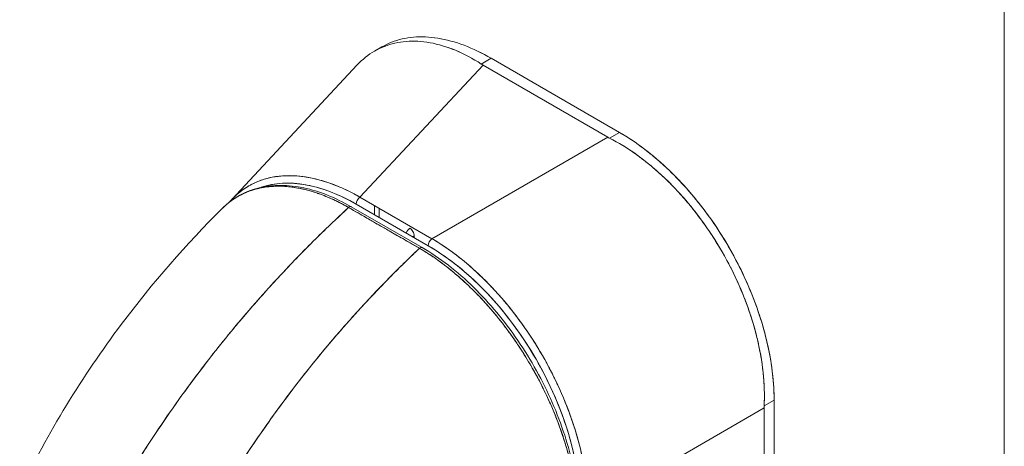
# Model space of a CAD drawing. Header units: inches. Extents: x 8 to 265, y 5 to 155.
# Tile 143 of 152: x 243.824 to 245.813, y 132.21 to 133.072. Entities that reach past the tile are written whole.
import ezdxf

# ---------------------------------------------------------------- set-up
doc = ezdxf.new("R2010")
doc.units = ezdxf.units.IN
doc.header["$LTSCALE"] = 16
doc.header["$MEASUREMENT"] = 0
doc.layers.add('Visible (ANSI)', color=7, linetype='Continuous', lineweight=5)
doc.layers.add('Visible Narrow (ANSI)', color=7, linetype='Continuous', lineweight=5)

msp = doc.modelspace()

# ---------------------------------------------------------------- linework, layer by layer
at = {"layer": 'Visible (ANSI)'}
for p, q in [((244.541, 133.0087), (244.5553, 133.0169)), ((244.5482, 133.0126), (244.5483, 133.0126)), ((244.5482, 133.0126), (244.5483, 133.0126)), ((244.7566, 132.9825), (244.7767, 132.9941)), ((244.7767, 132.9941), (244.7566, 132.9825)), ((244.7767, 132.9941), (245.0358, 132.8445)), ((245.0358, 132.8445), (244.7767, 132.9941)), ((244.2523, 132.7088), (244.5059, 132.9806)), ((244.76, 132.9804), (244.5112, 132.7137)), ((244.5112, 132.7137), (244.76, 132.9804)), ((245.0121, 132.8348), (244.76, 132.9804)), ((244.76, 132.9804), (245.0121, 132.8348)), ((244.6568, 132.6297), (245.0121, 132.8348)), ((245.0121, 132.8348), (244.6568, 132.6297)), ((245.0002, 132.828), (245.0002, 132.828)), ((245.0358, 132.8445), (245.0157, 132.8328)), ((245.0157, 132.8328), (245.0358, 132.8445)), ((244.4644, 132.7366), (244.4644, 132.7366)), ((244.4644, 132.7366), (244.4644, 132.7366)), ((244.4206, 132.7233), (244.4206, 132.7233)), ((244.4644, 132.7193), (244.4644, 132.7193)), ((244.4644, 132.7193), (244.4644, 132.7193)), ((244.4876, 132.7263), (244.4876, 132.7263)), ((244.4876, 132.7083), (244.4876, 132.7083)), ((244.4965, 132.7218), (244.4965, 132.7218)), ((244.4965, 132.7218), (244.4965, 132.7218)), ((244.6568, 132.6297), (244.5112, 132.7137)), ((244.6316, 132.6103), (244.4885, 132.6927)), ((244.637, 132.6118), (244.4938, 132.6942)), ((244.4965, 132.7035), (244.4965, 132.7035)), ((244.4965, 132.7035), (244.4965, 132.7035)), ((244.5039, 132.6994), (244.6494, 132.6153)), ((244.541, 132.6965), (244.541, 132.6779)), ((244.5499, 132.6728), (244.5499, 132.6914)), ((244.6212, 132.6316), (244.6212, 132.6354)), ((244.6332, 132.6114), (244.6332, 132.6114)), ((244.6332, 132.6114), (244.6332, 132.6114)), ((244.1824, 132.3551), (244.1824, 132.3551)), ((244.1824, 132.3551), (244.1824, 132.3551)), ((244.1715, 132.3406), (244.1715, 132.3406)), ((245.3481, 132.3036), (245.328, 132.292)), ((245.328, 132.292), (245.3481, 132.3036)), ((245.3481, 132.3036), (245.3481, 131.7427)), ((245.3481, 131.7427), (245.3481, 132.3036)), ((244.9726, 132.0827), (245.3279, 132.2878)), ((245.3279, 132.2878), (244.9726, 132.0827)), ((245.3071, 132.2758), (245.3071, 132.2758)), ((245.316, 132.281), (245.316, 132.281)), ((245.316, 132.281), (245.316, 132.281)), ((245.3279, 131.7318), (245.3279, 132.2878)), ((245.3279, 132.2878), (245.3279, 131.7318)), ((245.2626, 132.2501), (245.2626, 132.2501)), ((245.2537, 132.245), (245.2537, 132.245))]:
    msp.add_line(p, q, dxfattribs=at)
msp.add_arc((244.6835, 132.5994), 0.0126, 168.4564, 168.5304, dxfattribs=at)
for centre, major_axis, ratio, start_param, end_param in [((244.8184, 133.0141), (0.0826, 0), 0.577355, 3.865722, 3.926798), ((244.8184, 133.0141), (0.0826, 0), 0.57735, 3.865727, 3.92681), ((245.0704, 132.8685), (0.0826, 0), 0.57735, 3.927172, 3.988254), ((245.0704, 132.8685), (0.0826, 0), 0.577356, 3.927168, 3.98825), ((244.5134, 132.3283), (0.2272, -0.3936), 0.560192, 2.371278, 3.031947), ((244.5128, 132.7045), (-0.0063, -0.0109), 0.57735, 4.101524, 5.497786), ((244.49, 132.6877), (0.00377, 0.00655), 0.578069, 0.000232, 1.080202), ((244.49, 132.6877), (0.00377, 0.00655), 0.578086, 0, 1.080278), ((244.6123, 132.6405), (0.0063, 0.0109), 0.57735, 0.785398, 1.830526), ((244.6123, 132.6405), (0.0126, 0), 0.57735, 5.126089, 5.497787), ((244.6583, 132.6205), (0.0063, 0.0109), 0.57735, 0.959931, 2.356194), ((244.6332, 132.6053), (0.00377, 0.00655), 0.578101, 0, 1.080175), ((244.6332, 132.6053), (0.00377, 0.00655), 0.578086, 6.282961, 7.363471), ((244.6399, 132.2553), (-0.2205, 0.3819), 0.595034, 3.942074, 5.482703), ((244.6835, 132.5994), (-0.0063, -0.0109), 0.57735, 5.061827, 5.062973), ((245.3863, 132.3215), (-0.0413, -0.0715), 0.57735, 5.436524, 5.497606), ((245.3863, 132.3215), (-0.0413, -0.0715), 0.577355, 5.436527, 5.49761)]:
    msp.add_ellipse(centre, major_axis=major_axis, ratio=ratio, start_param=start_param, end_param=end_param, dxfattribs=at)
for points, knots in [([(244.5059, 132.9806), (244.5112, 132.9863), (244.5168, 132.9915), (244.5227, 132.9962), (244.5344, 133.0055), (244.5471, 133.0129), (244.5609, 133.0182), (244.5746, 133.0236), (244.5893, 133.0269), (244.6047, 133.0281), (244.6202, 133.0294), (244.6363, 133.0285), (244.653, 133.0255), (244.6697, 133.0226), (244.6869, 133.0175), (244.7042, 133.0103), (244.7216, 133.0031), (244.7391, 132.9938), (244.7566, 132.9825)], [0.3882584, 0.3882584, 0.3882584, 0.3882584, 0.4444444, 0.4444444, 0.4444444, 0.5555556, 0.5555556, 0.5555556, 0.6666667, 0.6666667, 0.6666667, 0.7777778, 0.7777778, 0.7777778, 0.8888889, 0.8888889, 0.8888889, 1, 1, 1, 1]), ([(244.7566, 132.9825), (244.7392, 132.9937), (244.7217, 133.003), (244.7044, 133.0102), (244.6869, 133.0175), (244.6697, 133.0226), (244.6529, 133.0255), (244.6529, 133.0256), (244.6529, 133.0256), (244.6529, 133.0256), (244.6362, 133.0285), (244.6201, 133.0294), (244.6047, 133.0281), (244.6047, 133.0281), (244.6047, 133.0281), (244.6046, 133.0281), (244.5892, 133.0269), (244.5746, 133.0236), (244.561, 133.0183), (244.5609, 133.0183), (244.5609, 133.0182), (244.5608, 133.0182), (244.5471, 133.0129), (244.5344, 133.0055), (244.5227, 132.9962), (244.5227, 132.9962), (244.5226, 132.9962), (244.5226, 132.9961), (244.5167, 132.9914), (244.5112, 132.9863), (244.5059, 132.9806)], [0, 0, 0, 0, 0.1108364, 0.1108364, 0.1108364, 0.2222222, 0.2222222, 0.2222222, 0.2223767, 0.2223767, 0.2223767, 0.3330931, 0.3330931, 0.3330931, 0.3333333, 0.3333333, 0.3333333, 0.4440371, 0.4440371, 0.4440371, 0.4444444, 0.4444444, 0.4444444, 0.5555556, 0.5555556, 0.5555556, 0.5559572, 0.5559572, 0.5559572, 0.6119124, 0.6119124, 0.6119124, 0.6119124]), ([(244.5553, 133.0169), (244.5617, 133.0206), (244.5684, 133.0238), (244.5753, 133.0266), (244.5891, 133.0319), (244.6039, 133.0353), (244.6195, 133.0367), (244.6352, 133.038), (244.6516, 133.0374), (244.6686, 133.0347), (244.6859, 133.0319), (244.7037, 133.0271), (244.7218, 133.0203), (244.7399, 133.0135), (244.7583, 133.0047), (244.7767, 132.9941)], [0.5, 0.5, 0.5, 0.5, 0.5552985, 0.5552985, 0.5552985, 0.6652244, 0.6652244, 0.6652244, 0.7756204, 0.7756204, 0.7756204, 0.8877415, 0.8877415, 0.8877415, 1, 1, 1, 1]), ([(244.5553, 133.0169), (244.5616, 133.0206), (244.5683, 133.0238), (244.5752, 133.0265), (244.589, 133.0319), (244.6038, 133.0353), (244.6195, 133.0367), (244.6352, 133.038), (244.6516, 133.0374), (244.6688, 133.0346), (244.686, 133.0319), (244.7038, 133.0271), (244.7218, 133.0203), (244.7399, 133.0135), (244.7581, 133.0048), (244.7767, 132.9941)], [0.5000393, 0.5000393, 0.5000393, 0.5000393, 0.5555556, 0.5555556, 0.5555556, 0.6666667, 0.6666667, 0.6666667, 0.7777778, 0.7777778, 0.7777778, 0.8888889, 0.8888889, 0.8888889, 1, 1, 1, 1]), ([(245.328, 132.292), (245.3289, 132.3095), (245.3286, 132.3276), (245.3272, 132.346), (245.3269, 132.3505), (245.3264, 132.3552), (245.3259, 132.3598), (245.3245, 132.3737), (245.3223, 132.3878), (245.3196, 132.402), (245.3178, 132.4113), (245.3158, 132.4206), (245.3135, 132.43), (245.3111, 132.4397), (245.3085, 132.4494), (245.3056, 132.4591), (245.3014, 132.473), (245.2968, 132.4869), (245.2916, 132.5006), (245.2897, 132.5058), (245.2877, 132.511), (245.2856, 132.5161), (245.2783, 132.5342), (245.2701, 132.5522), (245.2611, 132.5699), (245.2607, 132.5706), (245.2604, 132.5714), (245.26, 132.5721), (245.2505, 132.5906), (245.2402, 132.6087), (245.2292, 132.6263), (245.2271, 132.6295), (245.2251, 132.6327), (245.223, 132.6359), (245.2138, 132.6501), (245.204, 132.6639), (245.1939, 132.6773), (245.1888, 132.6839), (245.1836, 132.6905), (245.1783, 132.6969), (245.171, 132.7058), (245.1635, 132.7144), (245.1559, 132.7228), (245.1468, 132.7327), (245.1375, 132.7422), (245.128, 132.7513), (245.1236, 132.7555), (245.1192, 132.7596), (245.1148, 132.7636), (245.1013, 132.7756), (245.0875, 132.7869), (245.0734, 132.7972), (245.0719, 132.7983), (245.0703, 132.7994), (245.0687, 132.8005), (245.0514, 132.8128), (245.0337, 132.8236), (245.0157, 132.8328)], [0, 0, 0, 0, 0.088873, 0.088873, 0.088873, 0.111111, 0.111111, 0.111111, 0.178162, 0.178162, 0.178162, 0.222222, 0.222222, 0.222222, 0.267931, 0.267931, 0.267931, 0.333333, 0.333333, 0.333333, 0.357816, 0.357816, 0.357816, 0.444444, 0.444444, 0.444444, 0.448135, 0.448135, 0.448135, 0.538943, 0.538943, 0.538943, 0.555556, 0.555556, 0.555556, 0.629644, 0.629644, 0.629644, 0.666667, 0.666667, 0.666667, 0.717569, 0.717569, 0.717569, 0.777778, 0.777778, 0.777778, 0.805438, 0.805438, 0.805438, 0.888889, 0.888889, 0.888889, 0.898091, 0.898091, 0.898091, 1, 1, 1, 1]), ([(245.0157, 132.8328), (245.0354, 132.8228), (245.0547, 132.8108), (245.0735, 132.7971), (245.0923, 132.7834), (245.1105, 132.7681), (245.128, 132.7513), (245.1455, 132.7345), (245.1623, 132.7163), (245.1782, 132.697), (245.1941, 132.6777), (245.2091, 132.6573), (245.223, 132.636), (245.2368, 132.6147), (245.2496, 132.5925), (245.2611, 132.5698), (245.2726, 132.5472), (245.2829, 132.5239), (245.2916, 132.5005), (245.3004, 132.4771), (245.3078, 132.4535), (245.3135, 132.4299), (245.3193, 132.4064), (245.3235, 132.3829), (245.3259, 132.3598), (245.3284, 132.3367), (245.3291, 132.314), (245.328, 132.292)], [0, 0, 0, 0, 0.111111, 0.111111, 0.111111, 0.222222, 0.222222, 0.222222, 0.333333, 0.333333, 0.333333, 0.444444, 0.444444, 0.444444, 0.555556, 0.555556, 0.555556, 0.666667, 0.666667, 0.666667, 0.777778, 0.777778, 0.777778, 0.888889, 0.888889, 0.888889, 1, 1, 1, 1]), ([(245.0358, 132.8445), (245.0527, 132.8347), (245.0696, 132.8234), (245.0863, 132.8107), (245.1014, 132.7992), (245.1163, 132.7865), (245.1309, 132.7729), (245.1446, 132.76), (245.158, 132.7461), (245.171, 132.7315), (245.184, 132.717), (245.1965, 132.7017), (245.2084, 132.6857), (245.2207, 132.6693), (245.2325, 132.6522), (245.2435, 132.6345), (245.2545, 132.6169), (245.2648, 132.5988), (245.2743, 132.5804), (245.2838, 132.562), (245.2925, 132.5434), (245.3002, 132.5245), (245.308, 132.5057), (245.3149, 132.4868), (245.3209, 132.4679), (245.3269, 132.449), (245.3319, 132.4301), (245.3359, 132.4114), (245.34, 132.3927), (245.343, 132.3743), (245.3451, 132.3563), (245.3471, 132.3382), (245.3481, 132.3206), (245.3481, 132.3036)], [0, 0, 0, 0, 0.103179, 0.103179, 0.103179, 0.19641, 0.19641, 0.19641, 0.284272, 0.284272, 0.284272, 0.371718, 0.371718, 0.371718, 0.461564, 0.461564, 0.461564, 0.551364, 0.551364, 0.551364, 0.640801, 0.640801, 0.640801, 0.730189, 0.730189, 0.730189, 0.82001, 0.82001, 0.82001, 0.909949, 0.909949, 0.909949, 1, 1, 1, 1]), ([(245.0358, 132.8445), (245.0544, 132.8337), (245.0726, 132.8214), (245.0906, 132.8074), (245.1087, 132.7933), (245.1265, 132.7776), (245.1437, 132.7605), (245.1608, 132.7434), (245.1773, 132.725), (245.193, 132.7056), (245.2087, 132.6861), (245.2235, 132.6656), (245.2373, 132.6443), (245.2511, 132.6229), (245.2639, 132.6008), (245.2754, 132.5782), (245.287, 132.5556), (245.2974, 132.5324), (245.3064, 132.5092), (245.3154, 132.4859), (245.3231, 132.4624), (245.3293, 132.439), (245.3355, 132.4156), (245.3402, 132.3922), (245.3434, 132.3696), (245.3465, 132.347), (245.3481, 132.325), (245.3481, 132.3036)], [0, 0, 0, 0, 0.111111, 0.111111, 0.111111, 0.222222, 0.222222, 0.222222, 0.333333, 0.333333, 0.333333, 0.444444, 0.444444, 0.444444, 0.555556, 0.555556, 0.555556, 0.666667, 0.666667, 0.666667, 0.777778, 0.777778, 0.777778, 0.888889, 0.888889, 0.888889, 1, 1, 1, 1]), ([(244.5112, 132.7137), (244.4924, 132.7245), (244.4736, 132.7333), (244.4553, 132.7401), (244.4369, 132.7469), (244.419, 132.7517), (244.4016, 132.7544), (244.3843, 132.7571), (244.3676, 132.7577), (244.3517, 132.7563), (244.3359, 132.7549), (244.3209, 132.7514), (244.3069, 132.746), (244.293, 132.7405), (244.2801, 132.7331), (244.2684, 132.7237), (244.2626, 132.7191), (244.2571, 132.714), (244.252, 132.7084)], [0, 0, 0, 0, 0.1111111, 0.1111111, 0.1111111, 0.2222222, 0.2222222, 0.2222222, 0.3333333, 0.3333333, 0.3333333, 0.4444444, 0.4444444, 0.4444444, 0.5555556, 0.5555556, 0.5555556, 0.6106959, 0.6106959, 0.6106959, 0.6106959]), ([(244.252, 132.7084), (244.2548, 132.7115), (244.2577, 132.7144), (244.2607, 132.7171), (244.264, 132.7202), (244.2674, 132.723), (244.2709, 132.7257), (244.2744, 132.7284), (244.278, 132.7309), (244.2817, 132.7332), (244.2834, 132.7343), (244.2851, 132.7353), (244.2868, 132.7363), (244.2889, 132.7375), (244.291, 132.7387), (244.2932, 132.7398), (244.2971, 132.7418), (244.3011, 132.7436), (244.3052, 132.7453), (244.3093, 132.7469), (244.3134, 132.7484), (244.3177, 132.7497), (244.322, 132.751), (244.3263, 132.7522), (244.3308, 132.7531), (244.3352, 132.7541), (244.3398, 132.7549), (244.3444, 132.7555), (244.349, 132.7561), (244.3536, 132.7565), (244.3584, 132.7568), (244.3632, 132.757), (244.368, 132.7571), (244.3729, 132.757), (244.3778, 132.7569), (244.3827, 132.7566), (244.3877, 132.7561), (244.3884, 132.7561), (244.3891, 132.756), (244.3897, 132.7559), (244.3941, 132.7555), (244.3985, 132.7549), (244.4029, 132.7542), (244.4081, 132.7534), (244.4133, 132.7523), (244.4185, 132.7512), (244.4237, 132.75), (244.429, 132.7486), (244.4343, 132.7471), (244.4397, 132.7455), (244.445, 132.7438), (244.4504, 132.7419), (244.4558, 132.74), (244.4613, 132.7379), (244.4667, 132.7357), (244.4722, 132.7334), (244.4777, 132.731), (244.4832, 132.7284), (244.4887, 132.7258), (244.4943, 132.723), (244.4998, 132.72), (244.5036, 132.718), (244.5074, 132.7159), (244.5112, 132.7137)], [0.3905406, 0.3905406, 0.3905406, 0.3905406, 0.4203668, 0.4203668, 0.4203668, 0.4528349, 0.4528349, 0.4528349, 0.4852879, 0.4852879, 0.4852879, 0.5, 0.5, 0.5, 0.5177401, 0.5177401, 0.5177401, 0.550195, 0.550195, 0.550195, 0.5826627, 0.5826627, 0.5826627, 0.6151545, 0.6151545, 0.6151545, 0.6476861, 0.6476861, 0.6476861, 0.6802665, 0.6802665, 0.6802665, 0.7129059, 0.7129059, 0.7129059, 0.7456178, 0.7456178, 0.7456178, 0.75, 0.75, 0.75, 0.7784088, 0.7784088, 0.7784088, 0.8112784, 0.8112784, 0.8112784, 0.8442369, 0.8442369, 0.8442369, 0.8772913, 0.8772913, 0.8772913, 0.9104457, 0.9104457, 0.9104457, 0.9437053, 0.9437053, 0.9437053, 0.9770768, 0.9770768, 0.9770768, 1, 1, 1, 1]), ([(244.2331, 132.6908), (244.2344, 132.692), (244.2356, 132.6932), (244.2369, 132.6944), (244.2403, 132.6975), (244.2437, 132.7004), (244.2472, 132.7032), (244.2524, 132.7072), (244.2577, 132.7108), (244.2631, 132.714), (244.2706, 132.7184), (244.2783, 132.7221), (244.286, 132.725), (244.2882, 132.7258), (244.2903, 132.7266), (244.2924, 132.7273), (244.3031, 132.7308), (244.3136, 132.7331), (244.324, 132.7344), (244.3244, 132.7344), (244.3248, 132.7345), (244.3252, 132.7345), (244.3357, 132.7357), (244.3462, 132.736), (244.3564, 132.7355), (244.3586, 132.7354), (244.3608, 132.7353), (244.363, 132.7351), (244.3717, 132.7344), (244.3801, 132.7332), (244.3884, 132.7316), (244.3918, 132.731), (244.3952, 132.7303), (244.3986, 132.7295), (244.4054, 132.7279), (244.4122, 132.726), (244.4187, 132.7239), (244.4231, 132.7225), (244.4273, 132.7211), (244.4315, 132.7195), (244.4365, 132.7177), (244.4414, 132.7158), (244.4461, 132.7138), (244.4514, 132.7116), (244.4565, 132.7093), (244.4616, 132.7069), (244.4643, 132.7056), (244.467, 132.7042), (244.4697, 132.7029), (244.4764, 132.6995), (244.4829, 132.6959), (244.4885, 132.6927)], [0.3280869, 0.3280869, 0.3280869, 0.3280869, 0.3378724, 0.3378724, 0.3378724, 0.3636364, 0.3636364, 0.3636364, 0.4015229, 0.4015229, 0.4015229, 0.4545455, 0.4545455, 0.4545455, 0.4693394, 0.4693394, 0.4693394, 0.5426566, 0.5426566, 0.5426566, 0.5454545, 0.5454545, 0.5454545, 0.6201601, 0.6201601, 0.6201601, 0.6363636, 0.6363636, 0.6363636, 0.7005689, 0.7005689, 0.7005689, 0.7272727, 0.7272727, 0.7272727, 0.7817474, 0.7817474, 0.7817474, 0.8181818, 0.8181818, 0.8181818, 0.861421, 0.861421, 0.861421, 0.9090909, 0.9090909, 0.9090909, 0.9347795, 0.9347795, 0.9347795, 1, 1, 1, 1]), ([(244.4885, 132.6927), (244.4876, 132.6932), (244.4868, 132.6937), (244.4859, 132.6942), (244.4849, 132.6947), (244.4839, 132.6953), (244.4829, 132.6958), (244.4818, 132.6965), (244.4807, 132.6971), (244.4796, 132.6977), (244.4784, 132.6983), (244.4772, 132.699), (244.476, 132.6996), (244.4748, 132.7003), (244.4735, 132.7009), (244.4722, 132.7016), (244.4708, 132.7023), (244.4695, 132.703), (244.4681, 132.7037), (244.4667, 132.7044), (244.4653, 132.7051), (244.4638, 132.7058), (244.4622, 132.7066), (244.4607, 132.7073), (244.4591, 132.7081), (244.4573, 132.7089), (244.4555, 132.7097), (244.4538, 132.7105), (244.4518, 132.7114), (244.4498, 132.7123), (244.4478, 132.7131), (244.4455, 132.7141), (244.4433, 132.715), (244.441, 132.7159), (244.4384, 132.717), (244.4358, 132.718), (244.4333, 132.7189), (244.431, 132.7198), (244.4288, 132.7206), (244.4265, 132.7213), (244.4259, 132.7216), (244.4253, 132.7218), (244.4246, 132.722), (244.4215, 132.723), (244.4184, 132.724), (244.4153, 132.725), (244.412, 132.726), (244.4086, 132.7269), (244.4053, 132.7278), (244.4017, 132.7288), (244.3981, 132.7296), (244.3945, 132.7304), (244.3906, 132.7312), (244.3868, 132.732), (244.383, 132.7326), (244.3788, 132.7333), (244.3747, 132.7339), (244.3706, 132.7344), (244.3694, 132.7345), (244.3681, 132.7346), (244.3669, 132.7348), (244.3637, 132.7351), (244.3605, 132.7353), (244.3573, 132.7355), (244.3525, 132.7357), (244.3477, 132.7358), (244.343, 132.7357), (244.3378, 132.7356), (244.3327, 132.7353), (244.3277, 132.7348), (244.3223, 132.7342), (244.3171, 132.7334), (244.3119, 132.7324), (244.3117, 132.7324), (244.3116, 132.7324), (244.3114, 132.7323), (244.3056, 132.7312), (244.2999, 132.7297), (244.2944, 132.7279), (244.2883, 132.726), (244.2824, 132.7237), (244.2767, 132.7211), (244.2722, 132.719), (244.2679, 132.7168), (244.2637, 132.7143), (244.2619, 132.7133), (244.2601, 132.7122), (244.2583, 132.711), (244.2518, 132.7069), (244.2456, 132.7022), (244.2397, 132.697), (244.2375, 132.695), (244.2353, 132.6929), (244.2331, 132.6908)], [0, 0, 0, 0, 0.0051535, 0.0051535, 0.0051535, 0.011125, 0.011125, 0.011125, 0.0177599, 0.0177599, 0.0177599, 0.024968, 0.024968, 0.024968, 0.0326646, 0.0326646, 0.0326646, 0.0407909, 0.0407909, 0.0407909, 0.0494929, 0.0494929, 0.0494929, 0.0590435, 0.0590435, 0.0590435, 0.0697173, 0.0697173, 0.0697173, 0.0817898, 0.0817898, 0.0817898, 0.0955416, 0.0955416, 0.0955416, 0.1112568, 0.1112568, 0.1112568, 0.125, 0.125, 0.125, 0.1288152, 0.1288152, 0.1288152, 0.1479502, 0.1479502, 0.1479502, 0.1687359, 0.1687359, 0.1687359, 0.1911746, 0.1911746, 0.1911746, 0.2155136, 0.2155136, 0.2155136, 0.2420183, 0.2420183, 0.2420183, 0.25, 0.25, 0.25, 0.2709744, 0.2709744, 0.2709744, 0.3027382, 0.3027382, 0.3027382, 0.3376886, 0.3376886, 0.3376886, 0.375, 0.375, 0.375, 0.3761252, 0.3761252, 0.3761252, 0.4181661, 0.4181661, 0.4181661, 0.4642343, 0.4642343, 0.4642343, 0.5, 0.5, 0.5, 0.515243, 0.515243, 0.515243, 0.571952, 0.571952, 0.571952, 0.5935671, 0.5935671, 0.5935671, 0.5935671]), ([(244.2349, 132.6925), (244.2552, 132.7121), (244.2802, 132.7258), (244.3354, 132.7392), (244.3663, 132.7391), (244.4291, 132.7257), (244.4617, 132.7127), (244.4938, 132.6943)], [0.016279, 0.016279, 0.016279, 0.016279, 0.569131, 0.569131, 1.123634, 1.123634, 1.661147, 1.661147, 1.661147, 1.661147]), ([(244.3117, 132.7334), (244.3235, 132.7374), (244.3361, 132.7401), (244.3492, 132.7412), (244.3646, 132.7426), (244.3808, 132.7419), (244.3976, 132.7392), (244.4145, 132.7366), (244.4319, 132.7319), (244.4497, 132.7252), (244.4674, 132.7186), (244.4854, 132.71), (244.5039, 132.6994)], [0.5716444, 0.5716444, 0.5716444, 0.5716444, 0.6666667, 0.6666667, 0.6666667, 0.7777778, 0.7777778, 0.7777778, 0.8888889, 0.8888889, 0.8888889, 1, 1, 1, 1]), ([(243.8239, 132.1182), (243.8803, 132.238), (243.9509, 132.3523), (244.0921, 132.5406), (244.161, 132.6192), (244.2331, 132.6908)], [0.002183, 0.002183, 0.002183, 0.002183, 1.578214, 1.578214, 2.853769, 2.853769, 2.853769, 2.853769]), ([(244.4885, 132.6927), (244.4527, 132.6599), (244.4185, 132.6266), (244.3859, 132.593), (244.3534, 132.5595), (244.3225, 132.5257), (244.2932, 132.492), (244.2639, 132.4583), (244.2362, 132.4247), (244.2102, 132.3913), (244.1841, 132.358), (244.1596, 132.325), (244.1367, 132.2924), (244.1137, 132.2599), (244.0923, 132.2279), (244.0723, 132.1965), (244.0623, 132.1808), (244.0527, 132.1652), (244.0434, 132.1499)], [0, 0, 0, 0, 0.181782, 0.181782, 0.181782, 0.363564, 0.363564, 0.363564, 0.545346, 0.545346, 0.545346, 0.727128, 0.727128, 0.727128, 0.90891, 0.90891, 0.90891, 1, 1, 1, 1]), ([(244.0434, 132.1499), (244.0561, 132.1709), (244.0695, 132.1923), (244.0835, 132.2139), (244.0976, 132.2357), (244.1124, 132.2577), (244.128, 132.28), (244.1435, 132.3023), (244.1597, 132.3248), (244.1767, 132.3475), (244.1937, 132.3703), (244.2114, 132.3932), (244.2299, 132.4162), (244.2484, 132.4392), (244.2676, 132.4624), (244.2876, 132.4855), (244.3076, 132.5087), (244.3284, 132.5319), (244.3499, 132.5551), (244.3715, 132.5783), (244.3938, 132.6014), (244.4169, 132.6244), (244.44, 132.6473), (244.4638, 132.6701), (244.4885, 132.6927)], [0, 0, 0, 0, 0.12462, 0.12462, 0.12462, 0.249674, 0.249674, 0.249674, 0.374729, 0.374729, 0.374729, 0.499784, 0.499784, 0.499784, 0.624839, 0.624839, 0.624839, 0.749894, 0.749894, 0.749894, 0.874949, 0.874949, 0.874949, 1, 1, 1, 1]), ([(244.4885, 132.6927), (244.5026, 132.6845), (244.5136, 132.6782), (244.5224, 132.6732), (244.5311, 132.6681), (244.5376, 132.6644), (244.5428, 132.6614), (244.5479, 132.6585), (244.5518, 132.6563), (244.5552, 132.6543), (244.5586, 132.6523), (244.5615, 132.6506), (244.5649, 132.6487), (244.5683, 132.6467), (244.5722, 132.6445), (244.5773, 132.6415), (244.5825, 132.6385), (244.589, 132.6348), (244.5977, 132.6298), (244.6065, 132.6247), (244.6175, 132.6184), (244.6316, 132.6103)], [0, 0, 0, 0, 0.142857, 0.142857, 0.142857, 0.285714, 0.285714, 0.285714, 0.428571, 0.428571, 0.428571, 0.571429, 0.571429, 0.571429, 0.714286, 0.714286, 0.714286, 0.857143, 0.857143, 0.857143, 1, 1, 1, 1]), ([(244.6123, 132.6508), (244.6134, 132.6501), (244.6145, 132.6492), (244.6156, 132.6481), (244.6167, 132.647), (244.6177, 132.6456), (244.6185, 132.6442), (244.6194, 132.6428), (244.62, 132.6412), (244.6205, 132.6397), (244.621, 132.6382), (244.6212, 132.6367), (244.6212, 132.6354)], [0, 0, 0, 0, 0.25, 0.25, 0.25, 0.5, 0.5, 0.5, 0.75, 0.75, 0.75, 1, 1, 1, 1]), ([(244.6568, 132.6297), (244.6611, 132.6272), (244.6654, 132.6246), (244.6696, 132.6219), (244.6751, 132.6184), (244.6806, 132.6148), (244.6861, 132.6111), (244.6916, 132.6073), (244.697, 132.6034), (244.7024, 132.5993), (244.7078, 132.5953), (244.7132, 132.5911), (244.7186, 132.5867), (244.7239, 132.5824), (244.7293, 132.5779), (244.7345, 132.5733), (244.7398, 132.5687), (244.745, 132.564), (244.7502, 132.5591), (244.7554, 132.5543), (244.7606, 132.5493), (244.7657, 132.5442), (244.7696, 132.5402), (244.7735, 132.5362), (244.7774, 132.5321), (244.7785, 132.5309), (244.7796, 132.5297), (244.7808, 132.5285), (244.7857, 132.5232), (244.7907, 132.5178), (244.7955, 132.5122), (244.8004, 132.5067), (244.8052, 132.501), (244.8099, 132.4953), (244.8146, 132.4895), (244.8192, 132.4837), (244.8238, 132.4778), (244.8284, 132.4718), (244.8329, 132.4658), (244.8373, 132.4597), (244.8417, 132.4536), (244.8461, 132.4474), (244.8503, 132.4412), (244.8546, 132.4349), (244.8587, 132.4286), (244.8628, 132.4222), (244.8669, 132.4158), (244.8708, 132.4093), (244.8747, 132.4028), (244.8765, 132.3998), (244.8782, 132.3969), (244.88, 132.3939), (244.882, 132.3903), (244.8841, 132.3867), (244.8861, 132.383), (244.8898, 132.3764), (244.8934, 132.3697), (244.8969, 132.363), (244.9004, 132.3562), (244.9037, 132.3495), (244.907, 132.3426), (244.9103, 132.3358), (244.9135, 132.329), (244.9165, 132.3221), (244.9196, 132.3152), (244.9225, 132.3083), (244.9253, 132.3014), (244.9282, 132.2944), (244.9309, 132.2875), (244.9335, 132.2805), (244.9361, 132.2736), (244.9385, 132.2666), (244.9409, 132.2596), (244.9432, 132.2527), (244.9455, 132.2457), (244.9476, 132.2387), (244.9478, 132.2378), (244.9481, 132.2368), (244.9484, 132.2359), (244.9502, 132.2299), (244.9519, 132.2238), (244.9535, 132.2178), (244.9553, 132.2108), (244.9571, 132.2039), (244.9586, 132.197), (244.9602, 132.1901), (244.9617, 132.1832), (244.963, 132.1763), (244.9643, 132.1694), (244.9655, 132.1626), (244.9666, 132.1558), (244.9676, 132.149), (244.9686, 132.1422), (244.9693, 132.1355), (244.9701, 132.1288), (244.9708, 132.1221), (244.9713, 132.1155), (244.9718, 132.1089), (244.9721, 132.1024), (244.9723, 132.0959), (244.9725, 132.0915), (244.9726, 132.087), (244.9726, 132.0827)], [0, 0, 0, 0, 0.026039, 0.026039, 0.026039, 0.0594, 0.0594, 0.0594, 0.09265, 0.09265, 0.09265, 0.125794, 0.125794, 0.125794, 0.15884, 0.15884, 0.15884, 0.191791, 0.191791, 0.191791, 0.224653, 0.224653, 0.224653, 0.25, 0.25, 0.25, 0.257436, 0.257436, 0.257436, 0.290141, 0.290141, 0.290141, 0.322775, 0.322775, 0.322775, 0.35535, 0.35535, 0.35535, 0.387876, 0.387876, 0.387876, 0.420366, 0.420366, 0.420366, 0.452832, 0.452832, 0.452832, 0.485286, 0.485286, 0.485286, 0.5, 0.5, 0.5, 0.517739, 0.517739, 0.517739, 0.550193, 0.550193, 0.550193, 0.582661, 0.582661, 0.582661, 0.615153, 0.615153, 0.615153, 0.647685, 0.647685, 0.647685, 0.680266, 0.680266, 0.680266, 0.712905, 0.712905, 0.712905, 0.745617, 0.745617, 0.745617, 0.75, 0.75, 0.75, 0.778408, 0.778408, 0.778408, 0.811278, 0.811278, 0.811278, 0.844236, 0.844236, 0.844236, 0.877291, 0.877291, 0.877291, 0.910445, 0.910445, 0.910445, 0.943705, 0.943705, 0.943705, 0.977077, 0.977077, 0.977077, 1, 1, 1, 1]), ([(244.9726, 132.0827), (244.9725, 132.1043), (244.9708, 132.1268), (244.9675, 132.1497), (244.9642, 132.1726), (244.9593, 132.196), (244.953, 132.2196), (244.9467, 132.2431), (244.9389, 132.2668), (244.9297, 132.2904), (244.9206, 132.3139), (244.9101, 132.3372), (244.8984, 132.36), (244.8867, 132.3829), (244.8738, 132.4052), (244.8599, 132.4267), (244.8459, 132.4483), (244.831, 132.4691), (244.8152, 132.4887), (244.7994, 132.5084), (244.7828, 132.527), (244.7656, 132.5443), (244.7483, 132.5615), (244.7305, 132.5775), (244.7123, 132.5918), (244.694, 132.6061), (244.6755, 132.6188), (244.6568, 132.6297)], [0, 0, 0, 0, 0.111111, 0.111111, 0.111111, 0.222222, 0.222222, 0.222222, 0.333333, 0.333333, 0.333333, 0.444444, 0.444444, 0.444444, 0.555556, 0.555556, 0.555556, 0.666667, 0.666667, 0.666667, 0.777778, 0.777778, 0.777778, 0.888889, 0.888889, 0.888889, 1, 1, 1, 1]), ([(244.6316, 132.6103), (244.6074, 132.5874), (244.584, 132.5644), (244.5614, 132.5411), (244.5388, 132.5179), (244.517, 132.4945), (244.4959, 132.471), (244.4749, 132.4476), (244.4546, 132.424), (244.4352, 132.4006), (244.4157, 132.3771), (244.397, 132.3536), (244.3791, 132.3303), (244.3612, 132.3069), (244.344, 132.2837), (244.3277, 132.2606), (244.3113, 132.2375), (244.2956, 132.2147), (244.2807, 132.192), (244.2658, 132.1694), (244.2517, 132.147), (244.2382, 132.1248), (244.2248, 132.1028), (244.2121, 132.0811), (244.2001, 132.0596)], [0, 0, 0, 0, 0.125051, 0.125051, 0.125051, 0.250106, 0.250106, 0.250106, 0.375161, 0.375161, 0.375161, 0.500216, 0.500216, 0.500216, 0.625271, 0.625271, 0.625271, 0.750326, 0.750326, 0.750326, 0.87538, 0.87538, 0.87538, 1, 1, 1, 1]), ([(244.2001, 132.0596), (244.2089, 132.0753), (244.218, 132.0911), (244.2276, 132.1071), (244.2466, 132.139), (244.2671, 132.1716), (244.2891, 132.2046), (244.3112, 132.2377), (244.3348, 132.2712), (244.36, 132.305), (244.3852, 132.3388), (244.4121, 132.3729), (244.4406, 132.4071), (244.4691, 132.4412), (244.4993, 132.4754), (244.5311, 132.5094), (244.5629, 132.5434), (244.5965, 132.5771), (244.6316, 132.6103)], [0, 0, 0, 0, 0.09109, 0.09109, 0.09109, 0.272872, 0.272872, 0.272872, 0.454654, 0.454654, 0.454654, 0.636436, 0.636436, 0.636436, 0.818218, 0.818218, 0.818218, 1, 1, 1, 1]), ([(244.9525, 132.0553), (244.9525, 132.0596), (244.9524, 132.064), (244.9523, 132.0684), (244.9521, 132.0732), (244.9518, 132.0781), (244.9515, 132.0831), (244.9512, 132.0886), (244.9507, 132.0941), (244.9501, 132.0996), (244.9495, 132.1057), (244.9488, 132.1118), (244.948, 132.118), (244.9474, 132.1225), (244.9467, 132.127), (244.946, 132.1316), (244.9456, 132.1339), (244.9452, 132.1362), (244.9448, 132.1385), (244.9435, 132.146), (244.942, 132.1536), (244.9404, 132.1613), (244.9386, 132.1697), (244.9366, 132.1782), (244.9344, 132.1867), (244.9322, 132.1951), (244.9299, 132.2036), (244.9273, 132.2121), (244.927, 132.2129), (244.9268, 132.2138), (244.9265, 132.2147), (244.9234, 132.225), (244.92, 132.2353), (244.9163, 132.2456), (244.9122, 132.2571), (244.9078, 132.2685), (244.9031, 132.2799), (244.9012, 132.2844), (244.8993, 132.2889), (244.8974, 132.2934), (244.8938, 132.3016), (244.89, 132.3097), (244.8861, 132.3179), (244.8799, 132.3308), (244.8734, 132.3436), (244.8664, 132.3563), (244.8635, 132.3617), (244.8604, 132.3671), (244.8573, 132.3724), (244.8538, 132.3784), (244.8503, 132.3843), (244.8467, 132.3902), (244.8407, 132.4), (244.8344, 132.4097), (244.828, 132.4192), (244.8222, 132.4277), (244.8163, 132.4361), (244.8102, 132.4443), (244.8097, 132.445), (244.8092, 132.4456), (244.8087, 132.4463), (244.8037, 132.4531), (244.7986, 132.4597), (244.7934, 132.4662), (244.7883, 132.4726), (244.783, 132.479), (244.7777, 132.4852), (244.7729, 132.4908), (244.7681, 132.4963), (244.7632, 132.5017), (244.76, 132.5052), (244.7567, 132.5087), (244.7534, 132.5122), (244.7522, 132.5135), (244.751, 132.5148), (244.7497, 132.516), (244.7456, 132.5203), (244.7414, 132.5245), (244.7372, 132.5286), (244.7334, 132.5324), (244.7295, 132.5361), (244.7256, 132.5397), (244.722, 132.5431), (244.7184, 132.5464), (244.7148, 132.5496), (244.7115, 132.5526), (244.7081, 132.5555), (244.7047, 132.5583), (244.7016, 132.561), (244.6985, 132.5635), (244.6954, 132.5661), (244.6948, 132.5666), (244.6942, 132.567), (244.6937, 132.5675), (244.6914, 132.5693), (244.6891, 132.5711), (244.6868, 132.5729), (244.6842, 132.5749), (244.6816, 132.5769), (244.6791, 132.5788), (244.6768, 132.5805), (244.6745, 132.5822), (244.6723, 132.5839), (244.6703, 132.5853), (244.6683, 132.5867), (244.6663, 132.5881), (244.6645, 132.5894), (244.6628, 132.5906), (244.661, 132.5918), (244.6594, 132.5929), (244.6578, 132.5939), (244.6562, 132.595), (244.6548, 132.596), (244.6533, 132.5969), (244.6519, 132.5978), (244.6506, 132.5987), (244.6492, 132.5996), (244.6479, 132.6004), (244.6466, 132.6013), (244.6453, 132.6021), (244.644, 132.6029), (244.6428, 132.6036), (244.6416, 132.6043), (244.6404, 132.6051), (244.6393, 132.6057), (244.6382, 132.6064), (244.6371, 132.607), (244.6362, 132.6076), (244.6352, 132.6082), (244.6342, 132.6088), (244.6333, 132.6093), (244.6325, 132.6098), (244.6316, 132.6103)], [0, 0, 0, 0, 0.022163, 0.022163, 0.022163, 0.046721, 0.046721, 0.046721, 0.07375, 0.07375, 0.07375, 0.103441, 0.103441, 0.103441, 0.125, 0.125, 0.125, 0.135958, 0.135958, 0.135958, 0.171628, 0.171628, 0.171628, 0.210936, 0.210936, 0.210936, 0.25, 0.25, 0.25, 0.254076, 0.254076, 0.254076, 0.301415, 0.301415, 0.301415, 0.354208, 0.354208, 0.354208, 0.375, 0.375, 0.375, 0.413119, 0.413119, 0.413119, 0.473883, 0.473883, 0.473883, 0.5, 0.5, 0.5, 0.529014, 0.529014, 0.529014, 0.577715, 0.577715, 0.577715, 0.621414, 0.621414, 0.621414, 0.625, 0.625, 0.625, 0.66093, 0.66093, 0.66093, 0.696579, 0.696579, 0.696579, 0.728771, 0.728771, 0.728771, 0.75, 0.75, 0.75, 0.757976, 0.757976, 0.757976, 0.784626, 0.784626, 0.784626, 0.80904, 0.80904, 0.80904, 0.83151, 0.83151, 0.83151, 0.852308, 0.852308, 0.852308, 0.871433, 0.871433, 0.871433, 0.875, 0.875, 0.875, 0.888962, 0.888962, 0.888962, 0.904641, 0.904641, 0.904641, 0.918368, 0.918368, 0.918368, 0.930426, 0.930426, 0.930426, 0.941092, 0.941092, 0.941092, 0.950638, 0.950638, 0.950638, 0.959335, 0.959335, 0.959335, 0.967454, 0.967454, 0.967454, 0.975136, 0.975136, 0.975136, 0.982323, 0.982323, 0.982323, 0.988932, 0.988932, 0.988932, 0.994877, 0.994877, 0.994877, 1, 1, 1, 1]), ([(244.6316, 132.6103), (244.6373, 132.607), (244.6437, 132.6031), (244.6504, 132.5988), (244.6531, 132.5971), (244.6558, 132.5953), (244.6585, 132.5935), (244.6636, 132.5901), (244.6687, 132.5864), (244.674, 132.5826), (244.6788, 132.5791), (244.6836, 132.5754), (244.6886, 132.5715), (244.6928, 132.5682), (244.6971, 132.5647), (244.7015, 132.5611), (244.708, 132.5556), (244.7147, 132.5497), (244.7216, 132.5434), (244.725, 132.5404), (244.7284, 132.5372), (244.7319, 132.5338), (244.7402, 132.5259), (244.7486, 132.5173), (244.7573, 132.508), (244.7595, 132.5057), (244.7618, 132.5033), (244.764, 132.5008), (244.7742, 132.4895), (244.7847, 132.4772), (244.7953, 132.4638), (244.7957, 132.4633), (244.7961, 132.4627), (244.7966, 132.4622), (244.807, 132.4489), (244.8176, 132.4345), (244.8283, 132.4187), (244.8304, 132.4156), (244.8326, 132.4123), (244.8347, 132.4091), (244.8425, 132.3972), (244.8503, 132.3846), (244.8579, 132.3714), (244.8633, 132.362), (244.8687, 132.3523), (244.8739, 132.3424), (244.8774, 132.3356), (244.8809, 132.3286), (244.8844, 132.3216), (244.8924, 132.305), (244.9, 132.2879), (244.9068, 132.2708), (244.9072, 132.2697), (244.9076, 132.2686), (244.9081, 132.2675), (244.9142, 132.2519), (244.9197, 132.2363), (244.9246, 132.2207), (244.9277, 132.211), (244.9305, 132.2014), (244.9331, 132.1917), (244.9347, 132.1854), (244.9363, 132.1791), (244.9378, 132.1729), (244.9413, 132.1578), (244.9442, 132.1429), (244.9464, 132.1287), (244.947, 132.1251), (244.9475, 132.1215), (244.948, 132.1179), (244.9493, 132.108), (244.9504, 132.0984), (244.9511, 132.0892), (244.9521, 132.0771), (244.9525, 132.0658), (244.9525, 132.0553)], [0, 0, 0, 0, 0.065233, 0.065233, 0.065233, 0.090909, 0.090909, 0.090909, 0.138606, 0.138606, 0.138606, 0.181818, 0.181818, 0.181818, 0.218295, 0.218295, 0.218295, 0.272727, 0.272727, 0.272727, 0.299488, 0.299488, 0.299488, 0.363636, 0.363636, 0.363636, 0.379913, 0.379913, 0.379913, 0.454545, 0.454545, 0.454545, 0.457429, 0.457429, 0.457429, 0.530754, 0.530754, 0.530754, 0.545455, 0.545455, 0.545455, 0.598649, 0.598649, 0.598649, 0.636364, 0.636364, 0.636364, 0.662242, 0.662242, 0.662242, 0.723318, 0.723318, 0.723318, 0.727273, 0.727273, 0.727273, 0.783303, 0.783303, 0.783303, 0.818182, 0.818182, 0.818182, 0.840721, 0.840721, 0.840721, 0.895221, 0.895221, 0.895221, 0.909091, 0.909091, 0.909091, 0.94822, 0.94822, 0.94822, 1, 1, 1, 1]), ([(244.637, 132.6118), (244.6723, 132.5914), (244.7081, 132.5638), (244.7732, 132.5), (244.8036, 132.4635), (244.8571, 132.3851), (244.8809, 132.3421), (244.9189, 132.2553), (244.9335, 132.2103), (244.9508, 132.1296), (244.955, 132.0928), (244.955, 132.0585)], [0, 0, 0, 0, 0.592282, 0.592282, 1.159384, 1.159384, 1.729255, 1.729255, 2.301391, 2.301391, 2.798357, 2.798357, 2.798357, 2.798357]), ([(244.6494, 132.6153), (244.6679, 132.6046), (244.6859, 132.5924), (244.7036, 132.5786), (244.7214, 132.5648), (244.7388, 132.5493), (244.7557, 132.5325), (244.7725, 132.5158), (244.7887, 132.4977), (244.8041, 132.4786), (244.8194, 132.4595), (244.834, 132.4393), (244.8475, 132.4184), (244.8611, 132.3975), (244.8736, 132.3757), (244.885, 132.3535), (244.8964, 132.3313), (244.9065, 132.3086), (244.9154, 132.2858), (244.9243, 132.2629), (244.9318, 132.2398), (244.9379, 132.2169), (244.944, 132.1939), (244.9487, 132.1711), (244.9518, 132.1488), (244.9549, 132.1265), (244.9564, 132.1048), (244.9565, 132.0835)], [0, 0, 0, 0, 0.111111, 0.111111, 0.111111, 0.222222, 0.222222, 0.222222, 0.333333, 0.333333, 0.333333, 0.444444, 0.444444, 0.444444, 0.555556, 0.555556, 0.555556, 0.666667, 0.666667, 0.666667, 0.777778, 0.777778, 0.777778, 0.888889, 0.888889, 0.888889, 1, 1, 1, 1])]:
    msp.add_open_spline(points, degree=3, knots=knots, dxfattribs=at)
for points in [[(244.2474, 132.7034), (244.2489, 132.7051), (244.2504, 132.7068), (244.252, 132.7084)], [(244.6212, 132.6354), (244.6201, 132.6347), (244.6188, 132.6342), (244.6173, 132.6338)]]:
    msp.add_open_spline(points, degree=3, dxfattribs=at)
at = {"layer": 'Visible Narrow (ANSI)'}
msp.add_line((245.8132, 123.9081), (245.8132, 139.3279), dxfattribs=at)

doc.saveas('drawing.dxf')
